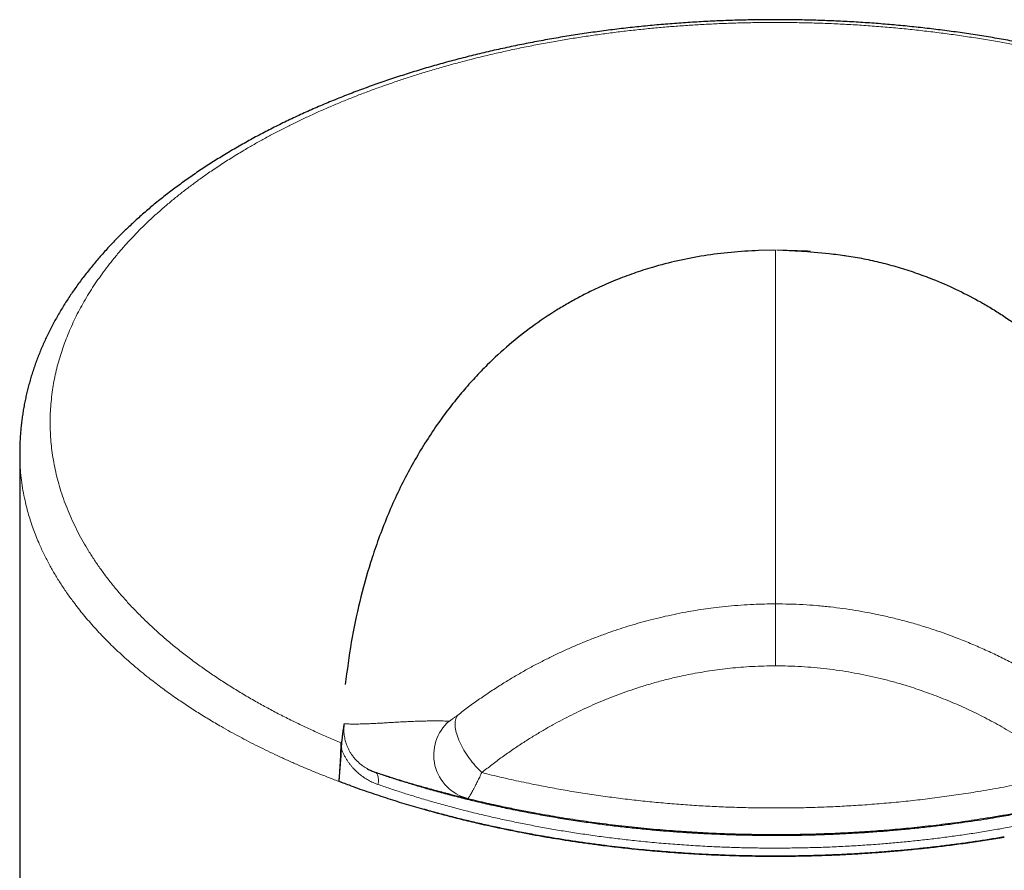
# Model space of a CAD drawing. Header units: millimetres. Extents: x 8 to 869, y 12 to 834.
# Tile 132 of 217: x 409 to 442, y 749 to 778. Entities that reach past the tile are written whole.
import ezdxf

# ---------------------------------------------------------------- set-up
doc = ezdxf.new("R2010")
doc.units = ezdxf.units.MM

msp = doc.modelspace()

# ---------------------------------------------------------------- linework, layer by layer
at = {"color": 7, "linetype": 'Continuous', "lineweight": 30}
for p, q in [((434.293, 770.055), (433.724, 770.042)), ((434.291, 770.055), (433.724, 770.041)), ((433.725, 770.042), (433.725, 770.042)), ((435.365, 770.004), (434.329, 770.053)), ((435.361, 770.019), (434.332, 770.055)), ((435.464, 770.011), (435.361, 770.019)), ((435.462, 769.998), (435.365, 770.004)), ((435.461, 770.001), (435.461, 769.999)), ((435.461, 769.999), (436.09, 769.946)), ((408.991, 763.27), (408.991, 734.941)), ((420.075, 752.129), (420.075, 752.129))]:
    msp.add_line(p, q, dxfattribs=at)
at = {"color": 252, "linetype": 'Continuous', "lineweight": 0}
for p, q in [((434.291, 758.217), (434.291, 770.055)), ((434.332, 770.055), (434.332, 770.055))]:
    msp.add_line(p, q, dxfattribs=at)
at = {"color": 252, "linetype": 'Continuous', "lineweight": 0, "flags": 128}
for points in [[(423.654, 754.496), (423.632, 754.469), (423.613, 754.438), (423.597, 754.404), (423.584, 754.367), (423.574, 754.327), (423.567, 754.284), (423.564, 754.238), (423.563, 754.189), (423.565, 754.138), (423.571, 754.085), (423.579, 754.029), (423.591, 753.972), (423.606, 753.912), (423.623, 753.851), (423.644, 753.788), (423.667, 753.724), (423.693, 753.659), (423.722, 753.593), (423.753, 753.526), (423.787, 753.459), (423.823, 753.391), (423.862, 753.323), (423.903, 753.255), (423.946, 753.188), (423.991, 753.121), (424.037, 753.054), (424.086, 752.989), (424.136, 752.924), (424.187, 752.861), (424.239, 752.799), (424.293, 752.739), (424.348, 752.68), (424.403, 752.624), (424.459, 752.569)], [(420.882, 752.586), (420.904, 752.576), (420.923, 752.561), (420.941, 752.542), (420.957, 752.519), (420.97, 752.492), (420.981, 752.462), (420.989, 752.428), (420.995, 752.39), (420.998, 752.351), (420.998, 752.308), (420.996, 752.264), (420.99, 752.219), (420.983, 752.172)]]:
    msp.add_lwpolyline(points, dxfattribs=at)
at = {"color": 252, "linetype": 'Continuous', "lineweight": 0}
msp.add_arc((424.35, 753.159), 1.5, 130.8429, 256.0664, dxfattribs=at)
at = {"color": 7, "linetype": 'Continuous', "lineweight": 30}
for points, knots in [([(459.591, 763.27), (459.591, 763.275), (459.592, 763.342), (459.589, 763.469), (459.584, 763.65), (459.573, 763.832), (459.559, 764.014), (459.542, 764.195), (459.52, 764.377), (459.494, 764.558), (459.465, 764.74), (459.432, 764.921), (459.395, 765.101), (459.354, 765.281), (459.309, 765.462), (459.26, 765.642), (459.207, 765.822), (459.15, 766.002), (459.09, 766.18), (459.026, 766.358), (458.958, 766.535), (458.887, 766.712), (458.811, 766.889), (458.732, 767.065), (458.649, 767.24), (458.561, 767.415), (458.47, 767.59), (458.376, 767.764), (458.277, 767.937), (458.174, 768.11), (458.068, 768.282), (457.959, 768.453), (457.845, 768.622), (457.728, 768.791), (457.608, 768.959), (457.483, 769.126), (457.355, 769.292), (457.224, 769.457), (457.088, 769.622), (456.949, 769.785), (456.807, 769.947), (456.66, 770.109), (456.51, 770.27), (456.358, 770.427), (456.203, 770.584), (456.044, 770.739), (455.881, 770.894), (455.714, 771.048), (455.545, 771.2), (455.373, 771.351), (455.199, 771.499), (455.022, 771.646), (454.841, 771.791), (454.656, 771.936), (454.469, 772.08), (454.279, 772.221), (454.085, 772.362), (453.889, 772.501), (453.689, 772.639), (453.487, 772.775), (453.281, 772.909), (453.074, 773.042), (452.864, 773.173), (452.651, 773.302), (452.436, 773.43), (452.219, 773.556), (451.999, 773.68), (451.776, 773.802), (451.55, 773.923), (451.322, 774.043), (451.092, 774.16), (450.859, 774.277), (450.623, 774.391), (450.384, 774.504), (450.145, 774.615), (449.903, 774.724), (449.66, 774.83), (449.413, 774.936), (449.165, 775.04), (448.915, 775.142), (448.663, 775.241), (448.411, 775.339), (448.156, 775.434), (447.9, 775.528), (447.641, 775.621), (447.38, 775.711), (447.118, 775.8), (446.854, 775.886), (446.588, 775.971), (446.32, 776.054), (446.051, 776.135), (445.78, 776.215), (445.508, 776.292), (445.234, 776.367), (444.959, 776.441), (444.683, 776.512), (444.405, 776.582), (444.125, 776.65), (443.845, 776.715), (443.563, 776.779), (443.28, 776.841), (442.995, 776.901), (442.709, 776.959), (442.422, 777.015), (442.134, 777.069), (441.846, 777.121), (441.557, 777.171), (441.267, 777.219), (440.977, 777.265), (440.685, 777.309), (440.393, 777.351), (440.1, 777.391), (439.807, 777.429), (439.513, 777.465), (439.218, 777.499), (438.923, 777.531), (438.627, 777.562), (438.331, 777.59), (438.034, 777.616), (437.736, 777.64), (437.438, 777.662), (437.139, 777.682), (436.839, 777.7), (436.538, 777.716), (436.238, 777.73), (435.937, 777.742), (435.636, 777.752), (435.336, 777.76), (435.035, 777.766), (434.734, 777.77), (434.433, 777.772), (434.132, 777.772), (433.831, 777.77), (433.53, 777.766), (433.23, 777.76), (432.929, 777.752), (432.629, 777.742), (432.329, 777.73), (432.03, 777.715), (431.73, 777.699), (431.431, 777.681), (431.133, 777.661), (430.835, 777.639), (430.538, 777.615), (430.24, 777.588), (429.943, 777.56), (429.646, 777.53), (429.35, 777.498), (429.056, 777.464), (428.762, 777.428), (428.47, 777.39), (428.177, 777.35), (427.886, 777.308), (427.595, 777.264), (427.305, 777.218), (427.016, 777.17), (426.727, 777.12), (426.44, 777.068), (426.153, 777.014), (425.867, 776.958), (425.583, 776.9), (425.299, 776.84), (425.017, 776.779), (424.736, 776.715), (424.456, 776.649), (424.178, 776.582), (423.9, 776.512), (423.624, 776.441), (423.349, 776.368), (423.076, 776.292), (422.804, 776.215), (422.533, 776.136), (422.264, 776.055), (421.998, 775.972), (421.734, 775.888), (421.47, 775.802), (421.208, 775.713), (420.947, 775.623), (420.688, 775.531), (420.432, 775.437), (420.177, 775.341), (419.925, 775.244), (419.675, 775.145), (419.426, 775.044), (419.18, 774.941), (418.935, 774.836), (418.693, 774.73), (418.452, 774.622), (418.214, 774.512), (417.977, 774.4), (417.743, 774.286), (417.511, 774.171), (417.283, 774.054), (417.057, 773.936), (416.832, 773.816), (416.61, 773.694), (416.389, 773.57), (416.171, 773.444), (415.955, 773.316), (415.741, 773.186), (415.53, 773.055), (415.321, 772.922), (415.116, 772.788), (414.913, 772.652), (414.714, 772.515), (414.517, 772.376), (414.327, 772.239), (414.139, 772.099), (413.954, 771.958), (413.768, 771.813), (413.586, 771.667), (413.407, 771.519), (413.231, 771.37), (413.059, 771.22), (412.889, 771.068), (412.724, 770.915), (412.561, 770.761), (412.401, 770.606), (412.245, 770.449), (412.092, 770.29), (411.942, 770.131), (411.795, 769.969), (411.652, 769.807), (411.512, 769.643), (411.377, 769.48), (411.245, 769.315), (411.116, 769.148), (410.99, 768.98), (410.868, 768.811), (410.751, 768.642), (410.637, 768.473), (410.527, 768.303), (410.42, 768.131), (410.317, 767.958), (410.218, 767.785), (410.123, 767.611), (410.031, 767.436), (409.943, 767.261), (409.859, 767.084), (409.779, 766.907), (409.703, 766.729), (409.63, 766.551), (409.561, 766.373), (409.497, 766.194), (409.436, 766.015), (409.379, 765.835), (409.326, 765.656), (409.277, 765.475), (409.232, 765.295), (409.19, 765.114), (409.153, 764.933), (409.119, 764.751), (409.09, 764.57), (409.064, 764.388), (409.042, 764.205), (409.024, 764.023), (409.009, 763.842), (408.999, 763.66), (408.993, 763.478), (408.99, 763.348), (408.991, 763.278), (408.991, 763.27)], [0, 0, 0, 0, 0.000378, 0.004302, 0.008226, 0.012152, 0.016079, 0.02001, 0.023947, 0.027889, 0.03184, 0.035801, 0.039719, 0.04367, 0.047634, 0.051605, 0.055581, 0.059555, 0.063523, 0.067479, 0.071442, 0.075422, 0.079406, 0.083394, 0.087389, 0.091389, 0.095397, 0.099413, 0.103454, 0.107479, 0.111505, 0.11553, 0.119557, 0.123584, 0.127615, 0.131648, 0.135684, 0.139725, 0.143771, 0.147822, 0.151878, 0.155942, 0.160012, 0.164094, 0.168009, 0.17208, 0.176147, 0.180204, 0.184245, 0.188265, 0.192259, 0.196245, 0.200261, 0.204272, 0.20828, 0.212286, 0.216289, 0.220291, 0.224291, 0.228309, 0.232297, 0.236276, 0.240246, 0.244209, 0.248165, 0.252116, 0.256061, 0.260001, 0.263939, 0.267874, 0.271807, 0.275739, 0.27967, 0.283603, 0.287538, 0.291387, 0.295294, 0.299197, 0.303092, 0.306974, 0.310838, 0.314679, 0.318494, 0.322349, 0.326186, 0.330018, 0.333843, 0.337664, 0.341482, 0.345296, 0.349109, 0.352916, 0.356714, 0.360506, 0.364293, 0.368076, 0.371856, 0.375634, 0.37941, 0.383167, 0.386933, 0.390698, 0.39446, 0.398217, 0.401967, 0.405709, 0.409442, 0.413157, 0.416889, 0.420613, 0.42433, 0.428041, 0.431746, 0.435447, 0.439145, 0.44284, 0.446533, 0.450225, 0.453918, 0.457611, 0.461306, 0.465003, 0.468704, 0.472409, 0.476111, 0.479805, 0.483497, 0.487188, 0.490878, 0.494568, 0.498259, 0.501952, 0.505645, 0.509328, 0.513012, 0.516698, 0.520386, 0.524075, 0.527764, 0.531453, 0.535141, 0.538828, 0.542513, 0.546206, 0.549907, 0.553612, 0.557319, 0.561025, 0.564727, 0.56842, 0.572111, 0.57582, 0.579531, 0.583243, 0.586958, 0.590677, 0.594401, 0.598131, 0.601869, 0.605611, 0.609355, 0.613102, 0.616852, 0.620607, 0.624368, 0.628135, 0.631914, 0.635686, 0.639467, 0.643257, 0.647052, 0.650854, 0.654661, 0.658471, 0.662231, 0.666063, 0.669894, 0.673726, 0.677558, 0.681392, 0.685229, 0.689069, 0.692914, 0.696764, 0.70062, 0.704484, 0.708355, 0.712235, 0.716125, 0.720025, 0.723942, 0.727841, 0.731724, 0.735625, 0.739544, 0.743478, 0.747426, 0.751386, 0.755357, 0.759336, 0.763322, 0.767314, 0.771309, 0.775305, 0.7793, 0.783291, 0.787275, 0.791099, 0.795125, 0.79915, 0.803174, 0.807197, 0.811221, 0.815246, 0.819272, 0.8233, 0.827331, 0.831365, 0.835403, 0.839445, 0.843492, 0.847546, 0.851657, 0.855674, 0.859709, 0.863758, 0.867816, 0.871878, 0.875936, 0.879986, 0.883969, 0.88801, 0.892045, 0.896074, 0.900098, 0.904119, 0.908136, 0.912151, 0.91615, 0.920175, 0.924189, 0.928193, 0.932188, 0.936174, 0.940153, 0.944126, 0.948094, 0.952057, 0.956018, 0.959977, 0.963935, 0.967893, 0.971854, 0.975811, 0.979761, 0.983703, 0.987639, 0.99157, 0.995496, 0.99942, 1, 1, 1, 1]), ([(433.723, 770.045), (433.415, 770.029), (432.799, 769.996), (431.893, 769.878), (431.01, 769.71), (430.226, 769.506), (429.532, 769.282), (428.918, 769.05), (428.456, 768.848), (428.13, 768.693), (427.932, 768.594), (427.735, 768.492), (427.54, 768.386), (427.346, 768.277), (427.154, 768.164), (426.74, 767.912), (426.124, 767.495), (425.35, 766.883), (424.8, 766.376), (424.432, 766.004), (424.227, 765.788), (424.026, 765.566), (423.828, 765.338), (423.634, 765.104), (423.443, 764.865), (423.256, 764.62), (422.987, 764.252), (422.649, 763.754), (422.259, 763.116), (421.896, 762.452), (421.559, 761.762), (421.248, 761.045), (420.972, 760.322), (420.664, 759.407), (420.356, 758.288), (420.07, 756.929), (419.95, 755.993), (419.889, 755.52)], [0, 0, 0, 0, 0.0291, 0.058122, 0.087451, 0.11746, 0.140523, 0.164293, 0.188891, 0.197381, 0.205981, 0.214696, 0.223528, 0.232481, 0.241559, 0.250764, 0.292359, 0.336038, 0.382, 0.396006, 0.410229, 0.424673, 0.439342, 0.454239, 0.469367, 0.48473, 0.500331, 0.537866, 0.576276, 0.615595, 0.655853, 0.69708, 0.739303, 0.778973, 0.850903, 0.924548, 1, 1, 1, 1]), ([(433.723, 770.045), (433.415, 770.029), (432.799, 769.996), (431.893, 769.878), (431.01, 769.71), (430.226, 769.506), (429.532, 769.282), (428.918, 769.05), (428.456, 768.848), (428.13, 768.693), (427.932, 768.594), (427.735, 768.492), (427.54, 768.386), (427.346, 768.277), (427.154, 768.164), (426.74, 767.912), (426.124, 767.495), (425.35, 766.883), (424.8, 766.376), (424.432, 766.004), (424.227, 765.788), (424.026, 765.566), (423.828, 765.338), (423.634, 765.104), (423.443, 764.865), (423.256, 764.62), (422.987, 764.252), (422.649, 763.754), (422.259, 763.116), (421.896, 762.452), (421.559, 761.762), (421.248, 761.045), (420.972, 760.322), (420.664, 759.407), (420.356, 758.288), (420.07, 756.929), (419.95, 755.993), (419.889, 755.52)], [0, 0, 0, 0, 0.0291, 0.058122, 0.087451, 0.11746, 0.140523, 0.164293, 0.188891, 0.197381, 0.205981, 0.214696, 0.223528, 0.232481, 0.241559, 0.250764, 0.292359, 0.336038, 0.382, 0.396006, 0.410229, 0.424673, 0.439342, 0.454239, 0.469367, 0.48473, 0.500331, 0.537866, 0.576276, 0.615595, 0.655853, 0.69708, 0.739303, 0.778973, 0.850903, 0.924548, 1, 1, 1, 1]), ([(436.09, 769.946), (436.283, 769.923), (436.674, 769.877), (437.252, 769.774), (437.729, 769.667), (438.109, 769.568), (438.397, 769.487), (438.684, 769.398), (438.971, 769.303), (439.259, 769.2), (439.72, 769.024), (440.341, 768.754), (440.901, 768.466), (441.27, 768.257), (441.462, 768.144), (441.652, 768.027), (441.841, 767.907), (442.029, 767.783), (442.413, 767.519), (442.975, 767.095), (443.677, 766.484), (444.187, 765.973), (444.539, 765.587), (444.751, 765.344), (444.958, 765.094), (445.161, 764.838), (445.36, 764.575), (445.555, 764.306), (445.839, 763.894), (446.198, 763.33), (446.609, 762.602), (446.987, 761.844), (447.332, 761.054), (447.638, 760.25), (447.875, 759.527), (448.058, 758.895), (448.2, 758.342), (448.322, 757.816), (448.426, 757.298), (448.516, 756.77), (448.607, 756.171), (448.664, 755.744), (448.693, 755.519)], [0, 0, 0, 0, 0.01936, 0.039196, 0.059651, 0.070152, 0.080854, 0.091772, 0.102918, 0.114305, 0.125944, 0.158994, 0.19357, 0.202907, 0.212368, 0.221955, 0.231672, 0.241521, 0.251507, 0.293597, 0.33764, 0.383794, 0.399836, 0.416138, 0.432704, 0.449537, 0.466643, 0.484025, 0.501686, 0.545687, 0.590738, 0.636883, 0.684165, 0.73262, 0.779327, 0.810363, 0.841958, 0.87412, 0.899957, 0.929448, 0.962795, 1, 1, 1, 1]), ([(436.583, 769.883), (436.611, 769.879), (436.836, 769.851), (437.251, 769.772), (437.729, 769.667), (438.109, 769.568), (438.397, 769.487), (438.684, 769.398), (438.971, 769.303), (439.259, 769.2), (439.72, 769.024), (440.341, 768.754), (440.901, 768.466), (441.27, 768.257), (441.419, 768.17), (441.502, 768.119), (441.523, 768.106)], [0, 0, 0, 0, 0.014076, 0.113774, 0.216577, 0.269355, 0.323145, 0.378016, 0.434036, 0.491265, 0.549764, 0.715871, 0.889648, 0.936577, 0.984125, 1, 1, 1, 1]), ([(419.757, 753.372), (419.76, 753.412), (419.767, 753.493), (419.779, 753.611), (419.791, 753.727), (419.804, 753.835), (419.817, 753.934), (419.83, 754.024), (419.843, 754.112), (419.852, 754.17), (419.857, 754.2), (419.857, 754.202)], [0, 0, 0, 0, 0.1299812, 0.2599753, 0.3934585, 0.5269588, 0.6423535, 0.757759, 0.8744848, 0.9912215, 1, 1, 1, 1]), ([(419.745, 753.57), (419.744, 753.538), (419.742, 753.475), (419.737, 753.367), (419.732, 753.251), (419.727, 753.138), (419.722, 753.031), (419.716, 752.934), (419.71, 752.833), (419.704, 752.726), (419.696, 752.611), (419.688, 752.491), (419.68, 752.378), (419.675, 752.307), (419.673, 752.275)], [0, 0, 0, 0, 0.101712, 0.203826, 0.305853, 0.407446, 0.479127, 0.551037, 0.622899, 0.694515, 0.774856, 0.855415, 0.935697, 1, 1, 1, 1]), ([(419.745, 753.57), (419.744, 753.538), (419.742, 753.475), (419.737, 753.367), (419.732, 753.251), (419.727, 753.138), (419.722, 753.031), (419.716, 752.934), (419.71, 752.833), (419.704, 752.726), (419.696, 752.611), (419.688, 752.491), (419.68, 752.378), (419.675, 752.307), (419.673, 752.275)], [0, 0, 0, 0, 0.101712, 0.203826, 0.305853, 0.407446, 0.479127, 0.551037, 0.622899, 0.694515, 0.774856, 0.855415, 0.935697, 1, 1, 1, 1]), ([(419.757, 753.372), (419.749, 753.281), (419.735, 753.098), (419.707, 752.732), (419.686, 752.458), (419.673, 752.275)], [0, 0, 0, 0, 0.249996, 0.499996, 1, 1, 1, 1]), ([(420.601, 752.716), (420.611, 752.709), (420.662, 752.678), (420.755, 752.633), (420.84, 752.602), (420.882, 752.586)], [0, 0, 0, 0, 0.1185091, 0.5580469, 1, 1, 1, 1]), ([(420.882, 752.586), (421.012, 752.542), (421.272, 752.454), (421.668, 752.326), (422.093, 752.194), (422.55, 752.059), (423.04, 751.922), (423.535, 751.791), (424.036, 751.665), (424.568, 751.539), (425.13, 751.415), (425.713, 751.295), (426.293, 751.185), (426.866, 751.084), (427.445, 750.99), (428.009, 750.907), (428.557, 750.834), (429.089, 750.769), (429.624, 750.711), (430.152, 750.659), (430.672, 750.615), (431.184, 750.577), (431.697, 750.546), (432.185, 750.521), (432.648, 750.502), (433.085, 750.488), (433.584, 750.478), (434.144, 750.472), (434.767, 750.474), (435.389, 750.485), (435.99, 750.503), (436.57, 750.529), (437.128, 750.56), (437.685, 750.598), (438.23, 750.642), (438.762, 750.691), (439.283, 750.745), (439.801, 750.806), (440.286, 750.868), (440.738, 750.931), (441.158, 750.994), (441.633, 751.07), (442.164, 751.162), (442.747, 751.271), (443.324, 751.388), (443.877, 751.508), (444.405, 751.631), (444.909, 751.755), (445.407, 751.885), (445.89, 752.019), (446.358, 752.155), (446.812, 752.293), (447.26, 752.437), (447.553, 752.536), (447.7, 752.586)], [0, 0, 0, 0, 0.016456, 0.032913, 0.049369, 0.068978, 0.088594, 0.108213, 0.127829, 0.147438, 0.169921, 0.192405, 0.213706, 0.235014, 0.256322, 0.277623, 0.296813, 0.316008, 0.335204, 0.354394, 0.372535, 0.39068, 0.408825, 0.426966, 0.442317, 0.457669, 0.47302, 0.494851, 0.516691, 0.53853, 0.560362, 0.580059, 0.599762, 0.619465, 0.639163, 0.657812, 0.676465, 0.695118, 0.713767, 0.729107, 0.744448, 0.759788, 0.781595, 0.80341, 0.825224, 0.847032, 0.866685, 0.886344, 0.906003, 0.925657, 0.94424, 0.962828, 0.981416, 1, 1, 1, 1]), ([(420.075, 752.129), (420.008, 752.153), (419.873, 752.202), (419.739, 752.251), (419.673, 752.275)], [0, 0, 0, 0, 0.499978, 1, 1, 1, 1]), ([(420.075, 752.129), (420.008, 752.153), (419.873, 752.202), (419.739, 752.251), (419.673, 752.275)], [0, 0, 0, 0, 0.499978, 1, 1, 1, 1]), ([(420.075, 752.129), (420.176, 752.093), (420.379, 752.02), (420.688, 751.914), (421, 751.809), (421.31, 751.707), (421.619, 751.609), (421.927, 751.515), (422.238, 751.422), (422.632, 751.308), (422.927, 751.229), (423.116, 751.178)], [0, 0, 0, 0, 0.104641, 0.209282, 0.314013, 0.418744, 0.519239, 0.619734, 0.720313, 0.820891, 1, 1, 1, 1]), ([(423.116, 751.178), (422.953, 751.221), (422.743, 751.277), (422.537, 751.337), (422.49, 751.35)], [0, 0, 0, 0, 0.772301, 1, 1, 1, 1]), ([(426.634, 750.414), (426.537, 750.431), (426.344, 750.465), (425.984, 750.531), (425.554, 750.613), (425.058, 750.715), (424.565, 750.822), (424.077, 750.935), (423.593, 751.053), (423.275, 751.136), (423.116, 751.178)], [0, 0, 0, 0, 0.079963, 0.159938, 0.299634, 0.439348, 0.579044, 0.719357, 0.859687, 1, 1, 1, 1]), ([(423.116, 751.178), (423.307, 751.128), (423.689, 751.028), (424.2, 750.906), (424.643, 750.805), (425.016, 750.724), (425.392, 750.646), (425.787, 750.568), (426.2, 750.49), (426.489, 750.44), (426.634, 750.414)], [0, 0, 0, 0, 0.1684299, 0.336977, 0.4428995, 0.5488219, 0.6548633, 0.7609047, 0.8804306, 1, 1, 1, 1]), ([(434.291, 749.773), (434.145, 749.773), (433.847, 749.774), (433.399, 749.781), (432.947, 749.792), (432.496, 749.807), (432.04, 749.827), (431.6, 749.85), (431.101, 749.882), (430.827, 749.9), (430.085, 749.963), (430.241, 749.95), (430.244, 749.949), (430.25, 749.949), (429.987, 749.972), (429.851, 749.985), (429.345, 750.036), (428.921, 750.084), (428.467, 750.14), (428.012, 750.2), (427.55, 750.267), (427.09, 750.338), (426.786, 750.389), (426.634, 750.414)], [0, 0, 0, 0, 0.056164, 0.114031, 0.171921, 0.229875, 0.28785, 0.346066, 0.404303, 0.462606, 0.520931, 0.521189, 0.522067, 0.522325, 0.523023, 0.580542, 0.638082, 0.696035, 0.754008, 0.815444, 0.876904, 0.93844, 1, 1, 1, 1]), ([(426.634, 750.414), (426.767, 750.392), (427.046, 750.345), (427.475, 750.278), (427.919, 750.214), (428.415, 750.147), (428.964, 750.079), (429.566, 750.013), (430.172, 749.955), (430.735, 749.909), (431.254, 749.872), (431.729, 749.843), (432.205, 749.819), (432.701, 749.799), (433.218, 749.785), (433.754, 749.775), (434.112, 749.774), (434.291, 749.773)], [0, 0, 0, 0, 0.054091, 0.113365, 0.172645, 0.231919, 0.310981, 0.39007, 0.469159, 0.548221, 0.609537, 0.670865, 0.732194, 0.793509, 0.862337, 0.931173, 1, 1, 1, 1]), ([(441.948, 750.414), (441.797, 750.389), (441.494, 750.338), (441.036, 750.267), (440.576, 750.201), (440.113, 750.139), (439.647, 750.082), (439.179, 750.03), (438.709, 749.983), (438.391, 749.954), (438.073, 749.927), (437.755, 749.901), (437.284, 749.868), (436.811, 749.84), (436.325, 749.816), (435.827, 749.797), (435.315, 749.783), (434.803, 749.775), (434.462, 749.774), (434.291, 749.773)], [0, 0, 0, 0, 0.0614374, 0.1228872, 0.1843369, 0.2457742, 0.3072127, 0.3686637, 0.4301147, 0.4915531, 0.4931613, 0.5541986, 0.6152484, 0.6762982, 0.7373354, 0.8029937, 0.8686677, 0.9343417, 1, 1, 1, 1]), ([(434.291, 749.773), (434.47, 749.774), (434.828, 749.775), (435.366, 749.785), (435.905, 749.8), (436.443, 749.822), (436.981, 749.85), (437.517, 749.885), (438.055, 749.925), (438.595, 749.972), (439.137, 750.026), (439.676, 750.086), (440.229, 750.154), (440.796, 750.232), (441.375, 750.319), (441.757, 750.382), (441.948, 750.414)], [0, 0, 0, 0, 0.06888, 0.13776, 0.207017, 0.276301, 0.345594, 0.414878, 0.484134, 0.554947, 0.625778, 0.69661, 0.767422, 0.844944, 0.922478, 1, 1, 1, 1])]:
    msp.add_open_spline(points, degree=3, knots=knots, dxfattribs=at)
at = {"color": 252, "linetype": 'Continuous', "lineweight": 0}
for points, knots in [([(448.837, 753.57), (448.981, 753.63), (449.269, 753.751), (449.69, 753.937), (450.104, 754.129), (450.494, 754.318), (450.862, 754.503), (451.209, 754.685), (451.549, 754.871), (451.883, 755.061), (452.212, 755.255), (452.535, 755.454), (452.851, 755.656), (453.159, 755.862), (453.46, 756.071), (453.753, 756.283), (454.038, 756.499), (454.317, 756.718), (454.589, 756.941), (454.854, 757.168), (455.11, 757.398), (455.36, 757.634), (455.605, 757.875), (455.843, 758.121), (456.071, 758.37), (456.291, 758.622), (456.501, 758.878), (456.702, 759.136), (456.893, 759.396), (457.074, 759.658), (457.246, 759.923), (457.407, 760.19), (457.558, 760.459), (457.7, 760.73), (457.831, 761.003), (457.952, 761.279), (458.062, 761.556), (458.162, 761.835), (458.252, 762.117), (458.331, 762.401), (458.399, 762.686), (458.456, 762.972), (458.504, 763.271), (458.541, 763.584), (458.565, 763.91), (458.574, 764.233), (458.57, 764.554), (458.552, 764.871), (458.519, 765.197), (458.47, 765.533), (458.404, 765.877), (458.321, 766.221), (458.225, 766.556), (458.115, 766.882), (457.995, 767.199), (457.86, 767.515), (457.714, 767.822), (457.56, 768.121), (457.396, 768.41), (457.221, 768.697), (457.031, 768.988), (456.825, 769.281), (456.603, 769.576), (456.367, 769.868), (456.119, 770.158), (455.87, 770.431), (455.624, 770.687), (455.382, 770.927), (455.111, 771.183), (454.808, 771.454), (454.471, 771.739), (454.121, 772.02), (453.757, 772.296), (453.397, 772.555), (453.044, 772.798), (452.698, 773.024), (452.343, 773.247), (451.979, 773.465), (451.608, 773.677), (451.233, 773.884), (450.852, 774.084), (450.463, 774.279), (450.065, 774.471), (449.66, 774.658), (449.226, 774.849), (448.764, 775.043), (448.272, 775.239), (447.77, 775.429), (447.259, 775.612), (446.738, 775.788), (446.217, 775.955), (445.696, 776.112), (445.176, 776.261), (444.648, 776.402), (444.113, 776.537), (443.603, 776.657), (443.116, 776.765), (442.656, 776.861), (442.192, 776.952), (441.703, 777.042), (441.189, 777.129), (440.649, 777.214), (440.105, 777.292), (439.558, 777.362), (439.007, 777.426), (438.45, 777.483), (437.886, 777.534), (437.315, 777.577), (436.743, 777.613), (436.167, 777.641), (435.588, 777.662), (435.005, 777.675), (434.422, 777.681), (433.867, 777.679), (433.339, 777.671), (432.838, 777.657), (432.339, 777.638), (431.839, 777.612), (431.338, 777.582), (430.838, 777.545), (430.34, 777.502), (429.839, 777.454), (429.336, 777.399), (428.832, 777.338), (428.33, 777.271), (427.831, 777.198), (427.335, 777.12), (426.834, 777.034), (426.328, 776.941), (425.817, 776.839), (425.317, 776.733), (424.826, 776.622), (424.345, 776.506), (423.869, 776.385), (423.399, 776.258), (422.935, 776.126), (422.488, 775.993), (422.06, 775.858), (421.648, 775.723), (421.243, 775.583), (420.842, 775.439), (420.445, 775.291), (420.054, 775.138), (419.669, 774.981), (419.289, 774.82), (418.915, 774.654), (418.545, 774.484), (418.183, 774.31), (417.826, 774.132), (417.476, 773.951), (417.132, 773.765), (416.795, 773.576), (416.434, 773.365), (416.051, 773.131), (415.65, 772.872), (415.28, 772.621), (414.938, 772.378), (414.623, 772.144), (414.319, 771.907), (414.024, 771.666), (413.732, 771.417), (413.445, 771.158), (413.163, 770.891), (412.892, 770.62), (412.633, 770.347), (412.386, 770.07), (412.157, 769.798), (411.945, 769.531), (411.749, 769.269), (411.563, 769.005), (411.387, 768.738), (411.22, 768.468), (411.064, 768.196), (410.918, 767.922), (410.783, 767.646), (410.659, 767.369), (410.545, 767.089), (410.442, 766.809), (410.349, 766.526), (410.267, 766.242), (410.197, 765.956), (410.137, 765.669), (410.087, 765.371), (410.048, 765.063), (410.022, 764.745), (410.009, 764.426), (410.01, 764.112), (410.024, 763.804), (410.05, 763.501), (410.09, 763.191), (410.144, 762.875), (410.213, 762.553), (410.297, 762.229), (410.396, 761.905), (410.511, 761.579), (410.64, 761.254), (410.784, 760.931), (410.942, 760.613), (411.112, 760.299), (411.294, 759.99), (411.491, 759.683), (411.7, 759.38), (411.922, 759.079), (412.158, 758.782), (412.407, 758.488), (412.669, 758.196), (412.946, 757.905), (413.241, 757.615), (413.552, 757.325), (413.878, 757.038), (414.217, 756.755), (414.571, 756.476), (414.934, 756.206), (415.304, 755.943), (415.682, 755.688), (416.071, 755.438), (416.472, 755.193), (416.878, 754.958), (417.286, 754.732), (417.696, 754.515), (418.105, 754.309), (418.511, 754.113), (418.914, 753.927), (419.325, 753.746), (419.605, 753.629), (419.745, 753.57)], [0, 0, 0, 0, 0.004385, 0.008771, 0.013157, 0.017542, 0.021451, 0.02536, 0.02927, 0.033179, 0.037156, 0.041134, 0.045113, 0.04909, 0.053093, 0.057095, 0.061098, 0.0651, 0.069172, 0.073245, 0.077317, 0.081389, 0.085624, 0.089859, 0.094095, 0.09833, 0.102608, 0.106888, 0.111168, 0.115447, 0.119753, 0.124059, 0.128366, 0.132672, 0.137022, 0.141373, 0.145724, 0.150075, 0.154497, 0.158921, 0.163346, 0.16777, 0.172192, 0.177223, 0.182255, 0.187287, 0.192172, 0.197059, 0.201945, 0.207279, 0.212615, 0.217951, 0.223285, 0.228265, 0.233246, 0.238228, 0.243208, 0.247846, 0.252485, 0.257124, 0.261762, 0.266632, 0.271504, 0.276377, 0.281249, 0.286119, 0.290275, 0.294433, 0.298589, 0.303714, 0.308842, 0.31397, 0.319098, 0.324223, 0.328641, 0.33306, 0.337481, 0.3419, 0.346318, 0.35061, 0.354904, 0.359198, 0.363493, 0.367787, 0.372078, 0.376982, 0.381889, 0.386798, 0.391707, 0.396614, 0.401518, 0.406197, 0.410877, 0.415559, 0.42024, 0.424918, 0.428821, 0.432725, 0.436629, 0.440532, 0.444963, 0.449397, 0.453832, 0.458267, 0.462701, 0.467132, 0.471659, 0.476187, 0.480715, 0.485241, 0.489816, 0.494392, 0.498969, 0.503544, 0.507478, 0.511412, 0.515347, 0.519281, 0.523247, 0.527214, 0.53118, 0.535146, 0.539217, 0.543291, 0.547365, 0.55144, 0.555513, 0.559585, 0.563888, 0.568191, 0.572494, 0.576666, 0.580841, 0.585016, 0.589192, 0.593367, 0.597539, 0.601382, 0.605226, 0.60907, 0.612914, 0.616782, 0.620652, 0.624521, 0.62839, 0.632299, 0.636208, 0.640117, 0.644025, 0.647959, 0.651893, 0.655827, 0.65976, 0.664835, 0.66991, 0.674984, 0.679355, 0.683727, 0.688099, 0.692471, 0.696842, 0.701519, 0.706198, 0.710878, 0.715558, 0.720237, 0.724914, 0.729238, 0.733562, 0.737887, 0.74221, 0.74658, 0.75095, 0.75532, 0.759689, 0.764087, 0.768485, 0.772883, 0.77728, 0.781724, 0.786168, 0.790613, 0.795056, 0.799967, 0.80488, 0.809792, 0.814704, 0.819381, 0.824059, 0.828737, 0.833728, 0.838719, 0.84371, 0.848812, 0.853916, 0.85902, 0.864124, 0.869226, 0.874196, 0.879168, 0.88414, 0.88911, 0.894046, 0.898983, 0.903922, 0.908859, 0.913795, 0.918886, 0.923977, 0.929068, 0.934186, 0.939305, 0.944424, 0.949339, 0.954257, 0.959175, 0.964092, 0.969008, 0.973648, 0.978289, 0.982929, 0.987196, 0.991465, 0.995733, 1, 1, 1, 1]), ([(421.211, 751.738), (421.111, 751.77), (420.912, 751.835), (420.618, 751.934), (420.327, 752.035), (420.038, 752.138), (419.723, 752.255), (419.382, 752.384), (419.017, 752.529), (418.658, 752.677), (418.303, 752.828), (417.954, 752.982), (417.614, 753.138), (417.285, 753.294), (416.966, 753.451), (416.652, 753.611), (416.343, 753.774), (416.04, 753.939), (415.697, 754.133), (415.319, 754.355), (414.909, 754.609), (414.511, 754.868), (414.183, 755.093), (413.917, 755.282), (413.71, 755.434), (413.508, 755.587), (413.289, 755.757), (413.055, 755.946), (412.808, 756.153), (412.569, 756.362), (412.336, 756.574), (412.111, 756.787), (411.897, 757), (411.692, 757.212), (411.498, 757.422), (411.31, 757.634), (411.129, 757.848), (410.955, 758.064), (410.764, 758.313), (410.558, 758.598), (410.345, 758.918), (410.146, 759.241), (409.992, 759.516), (409.874, 759.742), (409.786, 759.917), (409.704, 760.093), (409.618, 760.288), (409.53, 760.502), (409.442, 760.734), (409.362, 760.968), (409.289, 761.203), (409.225, 761.438), (409.16, 761.709), (409.098, 762.014), (409.047, 762.356), (409.012, 762.698), (408.993, 763.003), (408.993, 763.193), (408.993, 763.27)], [0, 0, 0, 0, 0.013061, 0.026033, 0.039004, 0.051986, 0.064968, 0.082003, 0.099039, 0.116074, 0.13316, 0.150247, 0.167333, 0.183753, 0.200174, 0.216593, 0.233057, 0.249522, 0.265985, 0.289896, 0.313807, 0.337775, 0.361743, 0.375225, 0.388707, 0.4022, 0.415692, 0.433394, 0.451098, 0.4688, 0.486551, 0.504304, 0.522055, 0.539114, 0.556175, 0.573234, 0.590335, 0.607438, 0.624539, 0.649377, 0.674214, 0.699108, 0.724002, 0.73731, 0.750619, 0.763936, 0.777254, 0.794715, 0.812178, 0.82964, 0.847145, 0.86465, 0.882155, 0.907362, 0.932569, 0.957833, 0.983097, 1, 1, 1, 1]), ([(423.654, 754.496), (423.773, 754.588), (424.013, 754.77), (424.384, 755.036), (424.765, 755.294), (425.137, 755.533), (425.498, 755.754), (425.848, 755.957), (426.204, 756.153), (426.56, 756.338), (426.915, 756.513), (427.269, 756.678), (427.63, 756.837), (427.998, 756.989), (428.373, 757.135), (428.738, 757.267), (429.091, 757.386), (429.43, 757.493), (429.769, 757.592), (430.124, 757.687), (430.499, 757.78), (430.892, 757.867), (431.268, 757.941), (431.624, 758.002), (431.96, 758.054), (432.324, 758.101), (432.714, 758.144), (433.131, 758.178), (433.533, 758.201), (433.92, 758.214), (434.167, 758.217), (434.291, 758.217), (434.291, 758.217)], [0, 0, 0, 0, 0.0417466, 0.083493, 0.1253496, 0.1672061, 0.2032834, 0.2393732, 0.2754628, 0.3115397, 0.3457621, 0.37999, 0.4142123, 0.4490841, 0.4839619, 0.5188334, 0.549662, 0.5804905, 0.610537, 0.6405834, 0.6750044, 0.7094318, 0.7438526, 0.772785, 0.8017212, 0.8306534, 0.866141, 0.9016361, 0.9371238, 0.9685594, 0.9999949, 1, 1, 1, 1]), ([(434.291, 758.217), (434.291, 758.217), (434.444, 758.217), (434.751, 758.213), (435.21, 758.194), (435.669, 758.162), (436.114, 758.119), (436.547, 758.065), (436.966, 758.002), (437.383, 757.928), (437.815, 757.841), (438.262, 757.737), (438.724, 757.617), (439.181, 757.485), (439.602, 757.35), (439.989, 757.215), (440.382, 757.069), (440.809, 756.898), (441.268, 756.699), (441.721, 756.488), (442.167, 756.264), (442.607, 756.029), (443.005, 755.801), (443.365, 755.583), (443.687, 755.379), (444.003, 755.169), (444.316, 754.952), (444.625, 754.728), (444.827, 754.574), (444.929, 754.496)], [0, 0, 0, 0, 0.000005, 0.038945, 0.077904, 0.116864, 0.155803, 0.191816, 0.227845, 0.263873, 0.299886, 0.340691, 0.381516, 0.422342, 0.463147, 0.495791, 0.528435, 0.572038, 0.615652, 0.659255, 0.703431, 0.747619, 0.791796, 0.826191, 0.860596, 0.895002, 0.929398, 0.964699, 1, 1, 1, 1]), ([(434.291, 756.142), (434.162, 756.141), (433.902, 756.139), (433.514, 756.124), (433.139, 756.099), (432.776, 756.066), (432.427, 756.026), (432.089, 755.978), (431.763, 755.925), (431.448, 755.867), (431.091, 755.793), (430.691, 755.7), (430.254, 755.584), (429.844, 755.462), (429.46, 755.336), (429.1, 755.208), (428.752, 755.075), (428.417, 754.939), (428.095, 754.799), (427.776, 754.652), (427.46, 754.499), (427.147, 754.338), (426.829, 754.166), (426.506, 753.982), (426.18, 753.786), (425.842, 753.573), (425.495, 753.342), (425.141, 753.092), (424.794, 752.835), (424.571, 752.658), (424.459, 752.569)], [0, 0, 0, 0, 0.035275, 0.070558, 0.105832, 0.137833, 0.169839, 0.20184, 0.231046, 0.260257, 0.289463, 0.331243, 0.373023, 0.414039, 0.449544, 0.485055, 0.52056, 0.553461, 0.586368, 0.619269, 0.652606, 0.685948, 0.719284, 0.755958, 0.792639, 0.829313, 0.871908, 0.914502, 0.957251, 1, 1, 1, 1]), ([(444.123, 752.569), (444.048, 752.629), (443.898, 752.748), (443.647, 752.94), (443.369, 753.144), (443.063, 753.358), (442.76, 753.56), (442.461, 753.75), (442.166, 753.929), (441.873, 754.099), (441.582, 754.259), (441.295, 754.411), (441.006, 754.556), (440.717, 754.694), (440.427, 754.825), (440.131, 754.953), (439.827, 755.076), (439.517, 755.195), (439.213, 755.304), (438.917, 755.404), (438.596, 755.504), (438.239, 755.608), (437.845, 755.711), (437.446, 755.804), (437.04, 755.886), (436.63, 755.958), (436.215, 756.019), (435.794, 756.068), (435.368, 756.105), (434.975, 756.128), (434.616, 756.14), (434.399, 756.142), (434.291, 756.142)], [0, 0, 0, 0, 0.028802, 0.057604, 0.094227, 0.130857, 0.167481, 0.200737, 0.233997, 0.267253, 0.298177, 0.329105, 0.360028, 0.389894, 0.419763, 0.449628, 0.480594, 0.511565, 0.542531, 0.570402, 0.598273, 0.635667, 0.673069, 0.710462, 0.74846, 0.786468, 0.824466, 0.863307, 0.902158, 0.940999, 0.9705, 1, 1, 1, 1]), ([(423.369, 754.294), (423.369, 754.294), (423.372, 754.294), (423.383, 754.299), (423.402, 754.31), (423.426, 754.326), (423.458, 754.349), (423.501, 754.38), (423.541, 754.41), (423.577, 754.437), (423.614, 754.466), (423.64, 754.486), (423.654, 754.496)], [0, 0, 0, 0, 0.0311243, 0.1530007, 0.2786802, 0.3253638, 0.4735553, 0.6258567, 0.7179408, 0.8106426, 0.905067, 1, 1, 1, 1]), ([(419.857, 754.202), (419.853, 754.169), (419.845, 754.103), (419.842, 754.006), (419.845, 753.913), (419.854, 753.822), (419.868, 753.731), (419.886, 753.65), (419.91, 753.566), (419.94, 753.48), (419.981, 753.383), (420.03, 753.289), (420.087, 753.195), (420.154, 753.101), (420.232, 753.01), (420.315, 752.925), (420.409, 752.843), (420.505, 752.772), (420.572, 752.732), (420.601, 752.716)], [0, 0, 0, 0, 0.054859, 0.110177, 0.158033, 0.206238, 0.255571, 0.305299, 0.338618, 0.39504, 0.451984, 0.510449, 0.569379, 0.638323, 0.707835, 0.778906, 0.850424, 0.936872, 1, 1, 1, 1]), ([(419.857, 754.202), (419.905, 754.2), (420.002, 754.197), (420.152, 754.195), (420.307, 754.196), (420.475, 754.199), (420.648, 754.205), (420.827, 754.213), (420.991, 754.221), (421.151, 754.23), (421.304, 754.239), (421.465, 754.249), (421.642, 754.259), (421.829, 754.27), (422.028, 754.279), (422.215, 754.287), (422.4, 754.293), (422.583, 754.297), (422.774, 754.299), (422.969, 754.3), (423.166, 754.298), (423.301, 754.295), (423.369, 754.294)], [0, 0, 0, 0, 0.061369, 0.122737, 0.184106, 0.245475, 0.31617, 0.375083, 0.433996, 0.481128, 0.52826, 0.575393, 0.622527, 0.677566, 0.724742, 0.771919, 0.811237, 0.850554, 0.889879, 0.929203, 0.964602, 1, 1, 1, 1]), ([(420.983, 752.172), (420.929, 752.192), (420.82, 752.233), (420.689, 752.3), (420.586, 752.36), (420.51, 752.41), (420.435, 752.463), (420.366, 752.517), (420.286, 752.586), (420.207, 752.661), (420.128, 752.747), (420.065, 752.823), (420.005, 752.903), (419.947, 752.988), (419.893, 753.077), (419.842, 753.172), (419.796, 753.27), (419.77, 753.338), (419.757, 753.372)], [0, 0, 0, 0, 0.1033524, 0.2076262, 0.2604869, 0.313347, 0.3667329, 0.4201179, 0.4630137, 0.5491036, 0.6037561, 0.6584072, 0.7138063, 0.7692036, 0.8264539, 0.8841461, 0.9418363, 1, 1, 1, 1]), ([(423.989, 751.703), (423.922, 751.719), (423.788, 751.751), (423.603, 751.797), (423.441, 751.838), (423.301, 751.874), (423.138, 751.916), (422.945, 751.968), (422.728, 752.027), (422.522, 752.084), (422.327, 752.139), (422.14, 752.193), (421.931, 752.255), (421.702, 752.324), (421.437, 752.406), (421.162, 752.493), (420.976, 752.555), (420.882, 752.586)], [0, 0, 0, 0, 0.042389, 0.084779, 0.127169, 0.158964, 0.190759, 0.254335, 0.317947, 0.381559, 0.445138, 0.508717, 0.572295, 0.667666, 0.763037, 0.881518, 1, 1, 1, 1]), ([(424.459, 752.569), (424.448, 752.547), (424.424, 752.497), (424.387, 752.422), (424.349, 752.345), (424.312, 752.27), (424.269, 752.184), (424.224, 752.096), (424.179, 752.009), (424.139, 751.935), (424.104, 751.87), (424.071, 751.813), (424.041, 751.764), (424.017, 751.728), (424.002, 751.71), (423.993, 751.703), (423.99, 751.703), (423.989, 751.703)], [0, 0, 0, 0, 0.042086, 0.095152, 0.148218, 0.202102, 0.255986, 0.343365, 0.417857, 0.493239, 0.56862, 0.644923, 0.731896, 0.819882, 0.90939, 0.954695, 1, 1, 1, 1]), ([(424.459, 752.569), (424.678, 752.515), (425.117, 752.407), (425.778, 752.261), (426.417, 752.131), (427.032, 752.016), (427.623, 751.916), (428.215, 751.824), (428.81, 751.741), (429.406, 751.667), (430.003, 751.601), (430.6, 751.545), (431.198, 751.497), (431.796, 751.457), (432.396, 751.426), (432.996, 751.404), (433.597, 751.39), (434.196, 751.384), (434.796, 751.387), (435.396, 751.398), (435.996, 751.418), (436.596, 751.447), (437.212, 751.484), (437.843, 751.533), (438.489, 751.592), (439.134, 751.662), (439.779, 751.742), (440.423, 751.832), (441.109, 751.94), (441.835, 752.067), (442.601, 752.218), (443.364, 752.383), (443.87, 752.507), (444.123, 752.569)], [0, 0, 0, 0, 0.034135, 0.068272, 0.102407, 0.132597, 0.162789, 0.192979, 0.223233, 0.253488, 0.283741, 0.31393, 0.34412, 0.374309, 0.404555, 0.434802, 0.465048, 0.495237, 0.525427, 0.555615, 0.585859, 0.616105, 0.646349, 0.679025, 0.711703, 0.744378, 0.777129, 0.809883, 0.842634, 0.881941, 0.921249, 0.960625, 1, 1, 1, 1]), ([(447.599, 752.172), (447.423, 752.112), (447.071, 751.991), (446.531, 751.819), (445.984, 751.653), (445.442, 751.499), (444.908, 751.355), (444.38, 751.222), (443.847, 751.096), (443.322, 750.979), (442.806, 750.872), (442.3, 750.774), (441.79, 750.681), (441.281, 750.596), (440.772, 750.517), (440.272, 750.445), (439.774, 750.38), (439.28, 750.321), (438.784, 750.268), (438.285, 750.22), (437.758, 750.176), (437.203, 750.136), (436.62, 750.102), (436.035, 750.075), (435.464, 750.057), (434.908, 750.046), (434.366, 750.042), (433.824, 750.044), (433.287, 750.053), (432.756, 750.068), (432.2, 750.09), (431.615, 750.121), (431.001, 750.162), (430.39, 750.212), (429.797, 750.268), (429.221, 750.33), (428.664, 750.398), (428.11, 750.473), (427.574, 750.552), (427.056, 750.636), (426.556, 750.723), (426.059, 750.816), (425.572, 750.914), (425.093, 751.016), (424.609, 751.125), (424.117, 751.243), (423.618, 751.37), (423.124, 751.503), (422.637, 751.642), (422.182, 751.778), (421.76, 751.911), (421.368, 752.039), (421.111, 752.128), (420.983, 752.172)], [0, 0, 0, 0, 0.022416, 0.044839, 0.067262, 0.089677, 0.11042, 0.131169, 0.151917, 0.17266, 0.191777, 0.210898, 0.23002, 0.249136, 0.267732, 0.286328, 0.304253, 0.322185, 0.340119, 0.35805, 0.375975, 0.396735, 0.417502, 0.438269, 0.459029, 0.47819, 0.497357, 0.516523, 0.535685, 0.55434, 0.572994, 0.594864, 0.616741, 0.638618, 0.660488, 0.680734, 0.700986, 0.721238, 0.741485, 0.760149, 0.778818, 0.797488, 0.816153, 0.834309, 0.852466, 0.872139, 0.891819, 0.911502, 0.931183, 0.950856, 0.967237, 0.983619, 1, 1, 1, 1]), ([(444.594, 751.703), (444.447, 751.667), (444.153, 751.596), (443.606, 751.473), (442.953, 751.335), (442.288, 751.209), (441.718, 751.109), (441.14, 751.015), (440.457, 750.914), (439.688, 750.815), (438.937, 750.732), (438.202, 750.662), (437.467, 750.605), (436.737, 750.56), (436.012, 750.528), (435.293, 750.506), (434.574, 750.496), (433.851, 750.497), (433.127, 750.51), (432.399, 750.534), (431.672, 750.57), (430.905, 750.62), (430.099, 750.687), (429.254, 750.773), (428.448, 750.871), (427.683, 750.978), (426.957, 751.092), (426.313, 751.205), (425.75, 751.313), (425.213, 751.422), (424.626, 751.55), (424.201, 751.652), (423.989, 751.703)], [0, 0, 0, 0, 0.021819, 0.043638, 0.080886, 0.118133, 0.141271, 0.164408, 0.202596, 0.240784, 0.276251, 0.311722, 0.347194, 0.38266, 0.417244, 0.451832, 0.486421, 0.521004, 0.555994, 0.590988, 0.625982, 0.660971, 0.70183, 0.742693, 0.783552, 0.81887, 0.85419, 0.889507, 0.913236, 0.936966, 0.968483, 1, 1, 1, 1])]:
    msp.add_open_spline(points, degree=3, knots=knots, dxfattribs=at)
msp.add_open_spline([(434.291, 758.217), (434.291, 758.208), (434.291, 758.189), (434.291, 758.136), (434.291, 758.065), (434.291, 757.977), (434.291, 757.872), (434.291, 757.753), (434.291, 757.619), (434.291, 757.474), (434.291, 757.319), (434.291, 757.157), (434.291, 756.988), (434.291, 756.817), (434.291, 756.644), (434.291, 756.472), (434.291, 756.303), (434.291, 756.196), (434.291, 756.142)], degree=3, dxfattribs=at)

doc.saveas('drawing.dxf')
